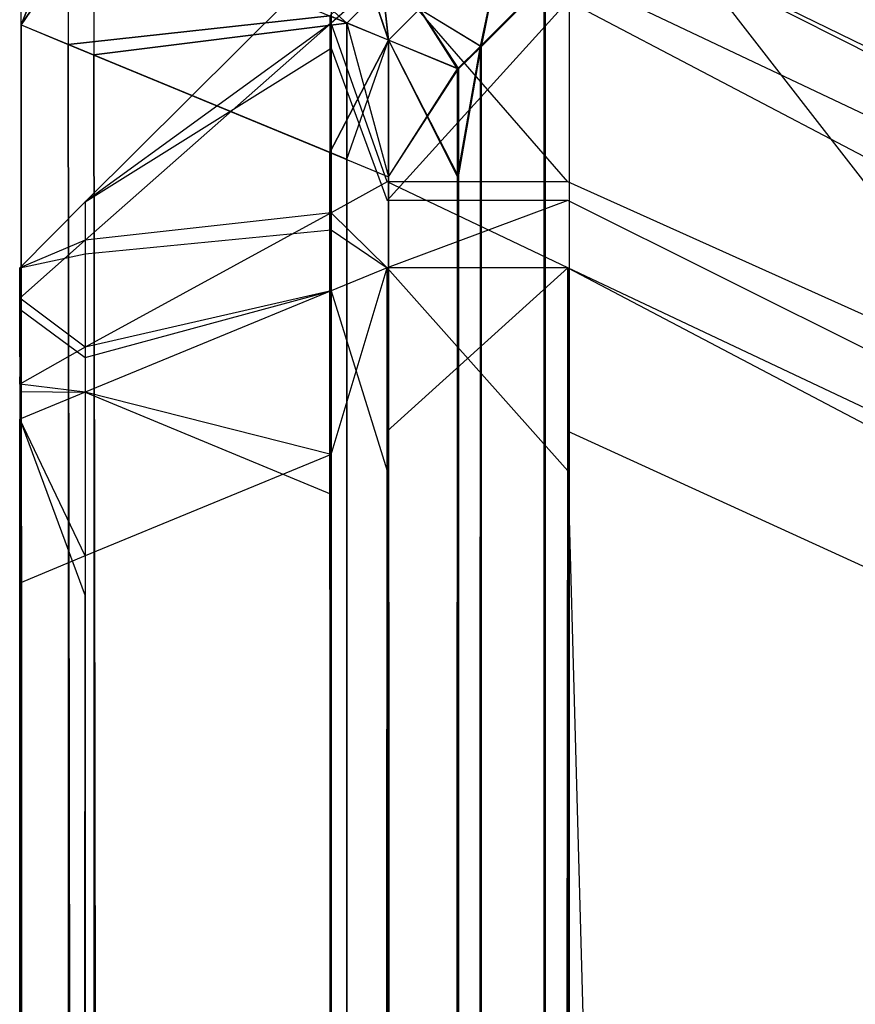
# Model space of a CAD drawing. Extents: x -0.418 to 0, y -0.27 to 0.
# Tile 34 of 89: x -0.418 to -0.41686, y -0.00262 to -0.00128. Entities that reach past the tile are written whole.
import ezdxf

# ---------------------------------------------------------------- set-up
doc = ezdxf.new("R2010")
doc.units = 0
for name, color, linetype in [('L10_KORPUS1_0___REPLACEMTFOREMP', 7, 'CONTINUOUS'), ('L7_KORPUS1_3___REPLACEMTFOREMPT', 7, 'CONTINUOUS'), ('L9_KORPUS1_1___REPLACEMTFOREMPT', 7, 'CONTINUOUS')]:
    doc.layers.add(name, color=color, linetype=linetype)

msp = doc.modelspace()

# ---------------------------------------------------------------- linework, layer by layer
at = {"layer": 'L10_KORPUS1_0___REPLACEMTFOREMP', "color": 8}
for points, invisible_edges in [([(-0.417555, -0.001288, 0.007637), (-0.417809, -0.001056, 0.007293), (-0.417899, -0.001145, 0.007293), (-0.417555, -0.001288, 0.007637)], 13), ([(-0.417809, -0.001056, 0.007293), (-0.417555, -0.001288, 0.007637), (-0.417506, -0.001239, 0.007637), (-0.417809, -0.001056, 0.007293)], 14), ([(-0.417998, -0.001105, 0.007022), (-0.417998, -0.00129, 0.000566), (-0.417998, -0.00129, 0.007022), (-0.417998, -0.001105, 0.007022)], 13), ([(-0.417998, -0.00129, 0.000566), (-0.417998, -0.001105, 0.007022), (-0.417998, -0.001105, 0.000566), (-0.417998, -0.00129, 0.000566)], 14), ([(-0.417998, -0.001105, 0.007194), (-0.417998, -0.00129, 0.007022), (-0.417998, -0.00129, 0.007194), (-0.417998, -0.001105, 0.007194)], 13), ([(-0.417998, -0.00129, 0.007022), (-0.417998, -0.001105, 0.007194), (-0.417998, -0.001105, 0.007022), (-0.417998, -0.00129, 0.007022)], 14), ([(-0.417934, -0.001131, 0.000436), (-0.417998, -0.00129, 0.0005), (-0.417998, -0.001105, 0.0005), (-0.417934, -0.001131, 0.000436)], 14), ([(-0.417998, -0.001105, 0.000566), (-0.417998, -0.00129, 0.0005), (-0.417998, -0.00129, 0.000566), (-0.417998, -0.001105, 0.000566)], 13), ([(-0.417998, -0.00129, 0.0005), (-0.417998, -0.001105, 0.000566), (-0.417998, -0.001105, 0.0005), (-0.417998, -0.00129, 0.0005)], 14), ([(-0.417998, -0.00129, 0.007194), (-0.417899, -0.001145, 0.007293), (-0.417998, -0.001105, 0.007194), (-0.417998, -0.00129, 0.007194)], 14), ([(-0.417998, -0.00129, 0.0005), (-0.417934, -0.001131, 0.000436), (-0.417934, -0.001317, 0.000436), (-0.417998, -0.00129, 0.0005)], 13), ([(-0.417578, -0.001278, 0.00008), (-0.417934, -0.001317, 0.000436), (-0.417934, -0.001131, 0.000436), (-0.417578, -0.001278, 0.00008)], 14), ([(-0.417899, -0.001145, 0.007293), (-0.417998, -0.00129, 0.007194), (-0.417899, -0.001331, 0.007293), (-0.417899, -0.001145, 0.007293)], 13), ([(-0.417899, -0.001331, 0.007293), (-0.417555, -0.001288, 0.007637), (-0.417899, -0.001145, 0.007293), (-0.417899, -0.001331, 0.007293)], 14), ([(-0.417372, -0.00132, 0.007694), (-0.417337, -0.00115, 0.007694), (-0.417456, -0.001269, 0.007694), (-0.417372, -0.00132, 0.007694)], 13), ([(-0.417337, -0.00115), (-0.417373, -0.001319), (-0.417456, -0.001269), (-0.417337, -0.00115)], 13), ([(-0.417373, -0.001319), (-0.417337, -0.00115), (-0.417286, -0.001232), (-0.417373, -0.001319)], 14), ([(-0.417337, -0.00115, 0.007694), (-0.417372, -0.00132, 0.007694), (-0.417285, -0.001233, 0.007694), (-0.417337, -0.00115, 0.007694)], 14), ([(-0.417252, -0.269192), (-0.417286, -0.001232), (-0.417252, -0.001198), (-0.417252, -0.269192)], 10), ([(-0.417285, -0.001233, 0.007694), (-0.417252, -0.269191, 0.007694), (-0.417252, -0.0012, 0.007694), (-0.417285, -0.001233, 0.007694)], 10), ([(-0.417252, -0.269192), (-0.417252, -0.001198), (-0.417088, -0.001198), (-0.417252, -0.269192)], 15), ([(-0.417252, -0.269192), (-0.417088, -0.001198), (-0.417092, -0.269192), (-0.417252, -0.269192)], 15), ([(-0.417252, -0.0012, 0.007694), (-0.417252, -0.269191, 0.007694), (-0.417092, -0.269191, 0.007694), (-0.417252, -0.0012, 0.007694)], 15), ([(-0.417252, -0.0012, 0.007694), (-0.417092, -0.269191, 0.007694), (-0.417088, -0.0012, 0.007694), (-0.417252, -0.0012, 0.007694)], 15), ([(-0.417092, -0.269192), (-0.417088, -0.001198), (-0.208999, -0.269192), (-0.417092, -0.269192)], 15), ([(-0.417088, -0.0012, 0.007694), (-0.417092, -0.269191, 0.007694), (-0.208999, -0.269191, 0.007694), (-0.417088, -0.0012, 0.007694)], 15), ([(-0.208999, -0.269192), (-0.417088, -0.001198), (-0.208999, -0.001198), (-0.208999, -0.269192)], 10), ([(-0.417088, -0.0012, 0.007694), (-0.208999, -0.269191, 0.007694), (-0.208999, -0.0012, 0.007694), (-0.417088, -0.0012, 0.007694)], 15), ([(-0.417526, -0.001227, 0.00008), (-0.417498, -0.001311), (-0.417578, -0.001278, 0.00008), (-0.417526, -0.001227, 0.00008)], 13), ([(-0.417498, -0.001311), (-0.417526, -0.001227, 0.00008), (-0.417456, -0.001269), (-0.417498, -0.001311)], 14), ([(-0.417368, -0.269077), (-0.417373, -0.001319), (-0.417286, -0.001232), (-0.417368, -0.269077)], 13), ([(-0.417368, -0.269077), (-0.417286, -0.001232), (-0.417289, -0.269155), (-0.417368, -0.269077)], 10), ([(-0.417289, -0.269155), (-0.417286, -0.001232), (-0.417252, -0.269192), (-0.417289, -0.269155)], 13), ([(-0.417498, -0.001311, 0.007694), (-0.417506, -0.001239, 0.007637), (-0.417555, -0.001288, 0.007637), (-0.417498, -0.001311, 0.007694)], 13), ([(-0.417506, -0.001239, 0.007637), (-0.417498, -0.001311, 0.007694), (-0.417456, -0.001269, 0.007694), (-0.417506, -0.001239, 0.007637)], 14), ([(-0.417372, -0.00132, 0.007694), (-0.417367, -0.269076, 0.007694), (-0.417285, -0.001233, 0.007694), (-0.417372, -0.00132, 0.007694)], 13), ([(-0.417285, -0.001233, 0.007694), (-0.417367, -0.269076, 0.007694), (-0.417289, -0.269154, 0.007694), (-0.417285, -0.001233, 0.007694)], 10), ([(-0.417285, -0.001233, 0.007694), (-0.417289, -0.269154, 0.007694), (-0.417252, -0.269191, 0.007694), (-0.417285, -0.001233, 0.007694)], 13), ([(-0.417403, -0.00135, 0.007694), (-0.417456, -0.001269, 0.007694), (-0.417498, -0.001311, 0.007694), (-0.417403, -0.00135, 0.007694)], 13), ([(-0.417456, -0.001269), (-0.417404, -0.00135), (-0.417498, -0.001311), (-0.417456, -0.001269)], 13), ([(-0.417456, -0.001269, 0.007694), (-0.417403, -0.00135, 0.007694), (-0.417372, -0.00132, 0.007694), (-0.417456, -0.001269, 0.007694)], 14), ([(-0.417404, -0.00135), (-0.417456, -0.001269), (-0.417373, -0.001319), (-0.417404, -0.00135)], 14), ([(-0.417934, -0.001317, 0.000436), (-0.417578, -0.001278, 0.00008), (-0.417578, -0.001464, 0.00008), (-0.417934, -0.001317, 0.000436)], 13), ([(-0.417498, -0.001311), (-0.417578, -0.001464, 0.00008), (-0.417578, -0.001278, 0.00008), (-0.417498, -0.001311)], 14), ([(-0.417998, -0.00129, 0.007022), (-0.417998, -0.269078, 0.000566), (-0.417998, -0.269078, 0.007022), (-0.417998, -0.00129, 0.007022)], 13), ([(-0.417998, -0.269078, 0.000566), (-0.417998, -0.00129, 0.007022), (-0.417998, -0.00129, 0.000566), (-0.417998, -0.269078, 0.000566)], 14), ([(-0.417998, -0.00129, 0.007194), (-0.417998, -0.269078, 0.007022), (-0.417998, -0.269078, 0.007194), (-0.417998, -0.00129, 0.007194)], 13), ([(-0.417998, -0.269078, 0.007022), (-0.417998, -0.00129, 0.007194), (-0.417998, -0.00129, 0.007022), (-0.417998, -0.269078, 0.007022)], 14), ([(-0.417899, -0.269037, 0.007293), (-0.417998, -0.00129, 0.007194), (-0.417998, -0.269078, 0.007194), (-0.417899, -0.269037, 0.007293)], 13), ([(-0.417998, -0.00129, 0.007194), (-0.417899, -0.269037, 0.007293), (-0.417899, -0.001331, 0.007293), (-0.417998, -0.00129, 0.007194)], 14), ([(-0.417998, -0.00129, 0.000566), (-0.417998, -0.269078, 0.0005), (-0.417998, -0.269078, 0.000566), (-0.417998, -0.00129, 0.000566)], 13), ([(-0.417998, -0.269078, 0.0005), (-0.417998, -0.00129, 0.000566), (-0.417998, -0.00129, 0.0005), (-0.417998, -0.269078, 0.0005)], 14), ([(-0.417998, -0.00129, 0.0005), (-0.417934, -0.269052, 0.000436), (-0.417998, -0.269078, 0.0005), (-0.417998, -0.00129, 0.0005)], 13), ([(-0.417934, -0.269052, 0.000436), (-0.417998, -0.00129, 0.0005), (-0.417934, -0.001317, 0.000436), (-0.417934, -0.269052, 0.000436)], 14), ([(-0.417555, -0.001288, 0.007637), (-0.417899, -0.001331, 0.007293), (-0.417555, -0.001473, 0.007637), (-0.417555, -0.001288, 0.007637)], 13), ([(-0.417498, -0.001497, 0.007694), (-0.417555, -0.001288, 0.007637), (-0.417555, -0.001473, 0.007637), (-0.417498, -0.001497, 0.007694)], 13), ([(-0.417555, -0.001288, 0.007637), (-0.417498, -0.001497, 0.007694), (-0.417498, -0.001311, 0.007694), (-0.417555, -0.001288, 0.007637)], 14), ([(-0.417578, -0.001464, 0.00008), (-0.417498, -0.001311), (-0.417498, -0.001497), (-0.417578, -0.001464, 0.00008)], 13), ([(-0.417404, -0.00135), (-0.417498, -0.001497), (-0.417498, -0.001311), (-0.417404, -0.00135)], 13), ([(-0.417403, -0.001497, 0.007694), (-0.417498, -0.001311, 0.007694), (-0.417498, -0.001497, 0.007694), (-0.417403, -0.001497, 0.007694)], 13), ([(-0.417498, -0.001311, 0.007694), (-0.417403, -0.001497, 0.007694), (-0.417403, -0.00135, 0.007694), (-0.417498, -0.001311, 0.007694)], 14), ([(-0.417934, -0.001317, 0.000436), (-0.417578, -0.268905, 0.00008), (-0.417934, -0.269052, 0.000436), (-0.417934, -0.001317, 0.000436)], 13), ([(-0.417578, -0.268905, 0.00008), (-0.417934, -0.001317, 0.000436), (-0.417578, -0.001464, 0.00008), (-0.417578, -0.268905, 0.00008)], 14), ([(-0.417373, -0.001319), (-0.417404, -0.001497), (-0.417404, -0.00135), (-0.417373, -0.001319)], 13), ([(-0.417404, -0.001497), (-0.417373, -0.001319), (-0.417404, -0.268872), (-0.417404, -0.001497)], 10), ([(-0.417404, -0.268872), (-0.417373, -0.001319), (-0.417404, -0.269041), (-0.417404, -0.268872)], 13), ([(-0.417404, -0.269041), (-0.417373, -0.001319), (-0.417368, -0.269077), (-0.417404, -0.269041)], 10), ([(-0.417403, -0.00135, 0.007694), (-0.417367, -0.269076, 0.007694), (-0.417372, -0.00132, 0.007694), (-0.417403, -0.00135, 0.007694)], 10), ([(-0.417555, -0.268895, 0.007637), (-0.417899, -0.001331, 0.007293), (-0.417899, -0.269037, 0.007293), (-0.417555, -0.268895, 0.007637)], 13), ([(-0.417899, -0.001331, 0.007293), (-0.417555, -0.268895, 0.007637), (-0.417555, -0.001473, 0.007637), (-0.417899, -0.001331, 0.007293)], 14), ([(-0.417498, -0.001497), (-0.417404, -0.00135), (-0.417404, -0.001497), (-0.417498, -0.001497)], 14), ([(-0.417403, -0.001497, 0.007694), (-0.417367, -0.269076, 0.007694), (-0.417403, -0.00135, 0.007694), (-0.417403, -0.001497, 0.007694)], 13), ([(-0.417578, -0.001464, 0.00008), (-0.417498, -0.268872), (-0.417578, -0.268905, 0.00008), (-0.417578, -0.001464, 0.00008)], 13), ([(-0.417498, -0.268872), (-0.417578, -0.001464, 0.00008), (-0.417498, -0.001497), (-0.417498, -0.268872)], 14), ([(-0.417498, -0.268872, 0.007694), (-0.417555, -0.001473, 0.007637), (-0.417555, -0.268895, 0.007637), (-0.417498, -0.268872, 0.007694)], 13), ([(-0.417555, -0.001473, 0.007637), (-0.417498, -0.268872, 0.007694), (-0.417498, -0.001497, 0.007694), (-0.417555, -0.001473, 0.007637)], 14), ([(-0.417404, -0.001497), (-0.417498, -0.268872), (-0.417498, -0.001497), (-0.417404, -0.001497)], 13), ([(-0.417498, -0.268872), (-0.417404, -0.001497), (-0.417404, -0.268872), (-0.417498, -0.268872)], 14), ([(-0.417403, -0.268872, 0.007694), (-0.417498, -0.001497, 0.007694), (-0.417498, -0.268872, 0.007694), (-0.417403, -0.268872, 0.007694)], 13), ([(-0.417498, -0.001497, 0.007694), (-0.417403, -0.268872, 0.007694), (-0.417403, -0.001497, 0.007694), (-0.417498, -0.001497, 0.007694)], 14), ([(-0.417403, -0.268872, 0.007694), (-0.417367, -0.269076, 0.007694), (-0.417403, -0.001497, 0.007694), (-0.417403, -0.268872, 0.007694)], 10)]:
    msp.add_3dface(points, dxfattribs=dict(at, invisible_edges=invisible_edges))
at = {"layer": 'L7_KORPUS1_3___REPLACEMTFOREMPT', "color": 8}
for points, invisible_edges in [([(-0.409885, -0.004716, 0.007625), (-0.417254, -0.001221, 0.007526), (-0.417254, -0.001122, 0.007625), (-0.409885, -0.004716, 0.007625)], 14), ([(-0.417254, -0.001122, 0.929128), (-0.409885, -0.004853, 0.929264), (-0.409885, -0.004716, 0.929128), (-0.417254, -0.001122, 0.929128)], 13), ([(-0.409885, -0.004853, 0.929264), (-0.417254, -0.001122, 0.929128), (-0.417254, -0.001258, 0.929264), (-0.409885, -0.004853, 0.929264)], 14), ([(-0.417254, -0.001122, 0.928856), (-0.409885, -0.004716, 0.929128), (-0.409885, -0.004716, 0.928856), (-0.417254, -0.001122, 0.928856)], 13), ([(-0.409885, -0.004716, 0.929128), (-0.417254, -0.001122, 0.928856), (-0.417254, -0.001122, 0.929128), (-0.409885, -0.004716, 0.929128)], 14), ([(-0.417254, -0.001122, 0.007876), (-0.409885, -0.004716, 0.928856), (-0.409885, -0.004716, 0.007876), (-0.417254, -0.001122, 0.007876)], 13), ([(-0.409885, -0.004716, 0.928856), (-0.417254, -0.001122, 0.007876), (-0.417254, -0.001122, 0.928856), (-0.409885, -0.004716, 0.928856)], 14), ([(-0.417254, -0.001122, 0.007625), (-0.409885, -0.004716, 0.007876), (-0.409885, -0.004716, 0.007625), (-0.417254, -0.001122, 0.007625)], 13), ([(-0.409885, -0.004716, 0.007876), (-0.417254, -0.001122, 0.007625), (-0.417254, -0.001122, 0.007876), (-0.409885, -0.004716, 0.007876)], 14), ([(-0.417911, -0.001531, 0.928958), (-0.417576, -0.001322, 0.929221), (-0.417576, -0.001198, 0.929096), (-0.417911, -0.001531, 0.928958)], 14), ([(-0.417576, -0.001288, 0.007566), (-0.417911, -0.001531, 0.007795), (-0.417576, -0.001198, 0.007657), (-0.417576, -0.001288, 0.007566)], 14), ([(-0.417911, -0.001531, 0.007795), (-0.417576, -0.001198, 0.007907), (-0.417576, -0.001198, 0.007657), (-0.417911, -0.001531, 0.007795)], 13), ([(-0.417576, -0.001198, 0.007907), (-0.417911, -0.001531, 0.007795), (-0.417911, -0.001531, 0.008045), (-0.417576, -0.001198, 0.007907)], 14), ([(-0.417911, -0.001531, 0.928958), (-0.417576, -0.001198, 0.928825), (-0.417911, -0.001531, 0.928687), (-0.417911, -0.001531, 0.928958)], 13), ([(-0.417576, -0.001198, 0.928825), (-0.417911, -0.001531, 0.928958), (-0.417576, -0.001198, 0.929096), (-0.417576, -0.001198, 0.928825)], 14), ([(-0.417911, -0.001531, 0.008045), (-0.417576, -0.001198, 0.928825), (-0.417576, -0.001198, 0.007907), (-0.417911, -0.001531, 0.008045)], 13), ([(-0.417576, -0.001198, 0.928825), (-0.417911, -0.001531, 0.008045), (-0.417911, -0.001531, 0.928687), (-0.417576, -0.001198, 0.928825)], 14), ([(-0.4175, -0.001258, 0.929264), (-0.417576, -0.001198, 0.929096), (-0.417576, -0.001322, 0.929221), (-0.4175, -0.001258, 0.929264)], 13), ([(-0.417576, -0.001198, 0.007657), (-0.4175, -0.001221, 0.007526), (-0.417576, -0.001288, 0.007566), (-0.417576, -0.001198, 0.007657)], 13), ([(-0.4175, -0.001504, 0.007242), (-0.417576, -0.001288, 0.007566), (-0.4175, -0.001221, 0.007526), (-0.4175, -0.001504, 0.007242)], 14), ([(-0.4175, -0.001221, 0.007526), (-0.417254, -0.001504, 0.007242), (-0.4175, -0.001504, 0.007242), (-0.4175, -0.001221, 0.007526)], 13), ([(-0.417254, -0.001504, 0.007242), (-0.4175, -0.001221, 0.007526), (-0.417254, -0.001221, 0.007526), (-0.417254, -0.001504, 0.007242)], 14), ([(-0.409885, -0.004815, 0.007526), (-0.417254, -0.001504, 0.007242), (-0.417254, -0.001221, 0.007526), (-0.409885, -0.004815, 0.007526)], 14), ([(-0.417254, -0.001221, 0.007526), (-0.409885, -0.004716, 0.007625), (-0.409885, -0.004815, 0.007526), (-0.417254, -0.001221, 0.007526)], 13), ([(-0.417576, -0.001322, 0.929221), (-0.4175, -0.001529, 0.929536), (-0.4175, -0.001258, 0.929264), (-0.417576, -0.001322, 0.929221)], 14), ([(-0.4175, -0.001529, 0.929536), (-0.417254, -0.001258, 0.929264), (-0.4175, -0.001258, 0.929264), (-0.4175, -0.001529, 0.929536)], 13), ([(-0.417254, -0.001258, 0.929264), (-0.4175, -0.001529, 0.929536), (-0.417254, -0.001529, 0.929536), (-0.417254, -0.001258, 0.929264)], 14), ([(-0.417254, -0.001258, 0.929264), (-0.409885, -0.005123, 0.929536), (-0.409885, -0.004853, 0.929264), (-0.417254, -0.001258, 0.929264)], 13), ([(-0.409885, -0.005123, 0.929536), (-0.417254, -0.001258, 0.929264), (-0.417254, -0.001529, 0.929536), (-0.409885, -0.005123, 0.929536)], 14), ([(-0.417576, -0.001546, 0.007308), (-0.417911, -0.001583, 0.007744), (-0.417576, -0.001288, 0.007566), (-0.417576, -0.001546, 0.007308)], 14), ([(-0.417911, -0.001531, 0.007795), (-0.417576, -0.001288, 0.007566), (-0.417911, -0.001583, 0.007744), (-0.417911, -0.001531, 0.007795)], 13), ([(-0.417576, -0.001288, 0.007566), (-0.4175, -0.001504, 0.007242), (-0.417576, -0.001546, 0.007308), (-0.417576, -0.001288, 0.007566)], 13), ([(-0.417576, -0.001322, 0.929221), (-0.417911, -0.001531, 0.928958), (-0.417911, -0.001602, 0.929029), (-0.417576, -0.001322, 0.929221)], 13), ([(-0.417911, -0.001602, 0.929029), (-0.417576, -0.001569, 0.929468), (-0.417576, -0.001322, 0.929221), (-0.417911, -0.001602, 0.929029)], 14), ([(-0.4175, -0.001529, 0.929536), (-0.417576, -0.001322, 0.929221), (-0.417576, -0.001569, 0.929468), (-0.4175, -0.001529, 0.929536)], 13), ([(-0.4175, -0.001621, 0.007125), (-0.417576, -0.001546, 0.007308), (-0.4175, -0.001504, 0.007242), (-0.4175, -0.001621, 0.007125)], 14), ([(-0.4175, -0.001504, 0.007242), (-0.417254, -0.001621, 0.007125), (-0.4175, -0.001621, 0.007125), (-0.4175, -0.001504, 0.007242)], 13), ([(-0.417254, -0.001621, 0.007125), (-0.4175, -0.001504, 0.007242), (-0.417254, -0.001504, 0.007242), (-0.417254, -0.001621, 0.007125)], 14), ([(-0.409885, -0.005098, 0.007242), (-0.417254, -0.001621, 0.007125), (-0.417254, -0.001504, 0.007242), (-0.409885, -0.005098, 0.007242)], 14), ([(-0.417254, -0.001504, 0.007242), (-0.409885, -0.004815, 0.007526), (-0.409885, -0.005098, 0.007242), (-0.417254, -0.001504, 0.007242)], 13), ([(-0.418, -0.001621, 0.928921), (-0.417911, -0.001602, 0.929029), (-0.417911, -0.001531, 0.928958), (-0.418, -0.001621, 0.928921)], 14), ([(-0.417911, -0.001583, 0.007744), (-0.418, -0.001621, 0.007832), (-0.417911, -0.001531, 0.007795), (-0.417911, -0.001583, 0.007744)], 14), ([(-0.418, -0.001621, 0.008083), (-0.417911, -0.001531, 0.928687), (-0.417911, -0.001531, 0.008045), (-0.418, -0.001621, 0.008083)], 13), ([(-0.417911, -0.001531, 0.928687), (-0.418, -0.001621, 0.008083), (-0.418, -0.001621, 0.92865), (-0.417911, -0.001531, 0.928687)], 14), ([(-0.418, -0.001621, 0.928921), (-0.417911, -0.001531, 0.928687), (-0.418, -0.001621, 0.92865), (-0.418, -0.001621, 0.928921)], 13), ([(-0.417911, -0.001531, 0.928687), (-0.418, -0.001621, 0.928921), (-0.417911, -0.001531, 0.928958), (-0.417911, -0.001531, 0.928687)], 14), ([(-0.418, -0.001621, 0.007832), (-0.417911, -0.001531, 0.008045), (-0.417911, -0.001531, 0.007795), (-0.418, -0.001621, 0.007832)], 13), ([(-0.417911, -0.001531, 0.008045), (-0.418, -0.001621, 0.007832), (-0.418, -0.001621, 0.008083), (-0.417911, -0.001531, 0.008045)], 14), ([(-0.417576, -0.001569, 0.929468), (-0.4175, -0.001621, 0.929628), (-0.4175, -0.001529, 0.929536), (-0.417576, -0.001569, 0.929468)], 14), ([(-0.4175, -0.001621, 0.929628), (-0.417254, -0.001529, 0.929536), (-0.4175, -0.001529, 0.929536), (-0.4175, -0.001621, 0.929628)], 13), ([(-0.417254, -0.001529, 0.929536), (-0.4175, -0.001621, 0.929628), (-0.417254, -0.001621, 0.929628), (-0.417254, -0.001529, 0.929536)], 14), ([(-0.417254, -0.001529, 0.929536), (-0.409885, -0.005215, 0.929628), (-0.409885, -0.005123, 0.929536), (-0.417254, -0.001529, 0.929536)], 13), ([(-0.409885, -0.005215, 0.929628), (-0.417254, -0.001529, 0.929536), (-0.417254, -0.001621, 0.929628), (-0.409885, -0.005215, 0.929628)], 14), ([(-0.417576, -0.001652, 0.007201), (-0.417911, -0.001729, 0.007596), (-0.417576, -0.001546, 0.007308), (-0.417576, -0.001652, 0.007201)], 14), ([(-0.417911, -0.001583, 0.007744), (-0.417576, -0.001546, 0.007308), (-0.417911, -0.001729, 0.007596), (-0.417911, -0.001583, 0.007744)], 13), ([(-0.417576, -0.001546, 0.007308), (-0.4175, -0.001621, 0.007125), (-0.417576, -0.001652, 0.007201), (-0.417576, -0.001546, 0.007308)], 13), ([(-0.417576, -0.001569, 0.929468), (-0.417911, -0.001602, 0.929029), (-0.417911, -0.001743, 0.92917), (-0.417576, -0.001569, 0.929468)], 13), ([(-0.417911, -0.001743, 0.92917), (-0.417576, -0.001652, 0.929552), (-0.417576, -0.001569, 0.929468), (-0.417911, -0.001743, 0.92917)], 14), ([(-0.4175, -0.001621, 0.929628), (-0.417576, -0.001569, 0.929468), (-0.417576, -0.001652, 0.929552), (-0.4175, -0.001621, 0.929628)], 13), ([(-0.417911, -0.001729, 0.007596), (-0.418, -0.001662, 0.007791), (-0.417911, -0.001583, 0.007744), (-0.417911, -0.001729, 0.007596)], 14), ([(-0.418, -0.001621, 0.007832), (-0.417911, -0.001583, 0.007744), (-0.418, -0.001662, 0.007791), (-0.418, -0.001621, 0.007832)], 13), ([(-0.417911, -0.001602, 0.929029), (-0.418, -0.001621, 0.928921), (-0.418, -0.001677, 0.928977), (-0.417911, -0.001602, 0.929029)], 13), ([(-0.418, -0.001677, 0.928977), (-0.417911, -0.001743, 0.92917), (-0.417911, -0.001602, 0.929029), (-0.418, -0.001677, 0.928977)], 14), ([(-0.418, -0.001742, 0.92887), (-0.418, -0.001677, 0.928977), (-0.418, -0.001621, 0.928921), (-0.418, -0.001742, 0.92887)], 14), ([(-0.418, -0.001621, 0.008083), (-0.418, -0.001742, 0.007883), (-0.418, -0.001742, 0.008083), (-0.418, -0.001621, 0.008083)], 13), ([(-0.418, -0.001742, 0.007883), (-0.418, -0.001621, 0.008083), (-0.418, -0.001621, 0.007832), (-0.418, -0.001742, 0.007883)], 14), ([(-0.418, -0.001621, 0.928921), (-0.418, -0.001742, 0.92865), (-0.418, -0.001742, 0.92887), (-0.418, -0.001621, 0.928921)], 13), ([(-0.418, -0.001742, 0.92865), (-0.418, -0.001621, 0.928921), (-0.418, -0.001621, 0.92865), (-0.418, -0.001742, 0.92865)], 14), ([(-0.418, -0.001662, 0.007791), (-0.418, -0.001742, 0.007883), (-0.418, -0.001621, 0.007832), (-0.418, -0.001662, 0.007791)], 14), ([(-0.418, -0.001621, 0.92865), (-0.418, -0.001742, 0.008083), (-0.418, -0.001742, 0.92865), (-0.418, -0.001621, 0.92865)], 13), ([(-0.418, -0.001742, 0.008083), (-0.418, -0.001621, 0.92865), (-0.418, -0.001621, 0.008083), (-0.418, -0.001742, 0.008083)], 14), ([(-0.417576, -0.001652, 0.929552), (-0.4175, -0.001897, 0.929628), (-0.4175, -0.001621, 0.929628), (-0.417576, -0.001652, 0.929552)], 14), ([(-0.4175, -0.001621, 0.007125), (-0.417576, -0.001875, 0.007201), (-0.417576, -0.001652, 0.007201), (-0.4175, -0.001621, 0.007125)], 13), ([(-0.417576, -0.001875, 0.007201), (-0.4175, -0.001621, 0.007125), (-0.4175, -0.001843, 0.007125), (-0.417576, -0.001875, 0.007201)], 14), ([(-0.417254, -0.001621, 0.007125), (-0.4175, -0.001843, 0.007125), (-0.4175, -0.001621, 0.007125), (-0.417254, -0.001621, 0.007125)], 13), ([(-0.4175, -0.001843, 0.007125), (-0.417254, -0.001621, 0.007125), (-0.417254, -0.001843, 0.007125), (-0.4175, -0.001843, 0.007125)], 14), ([(-0.417254, -0.001897, 0.929628), (-0.4175, -0.001621, 0.929628), (-0.4175, -0.001897, 0.929628), (-0.417254, -0.001897, 0.929628)], 13), ([(-0.4175, -0.001621, 0.929628), (-0.417254, -0.001897, 0.929628), (-0.417254, -0.001621, 0.929628), (-0.4175, -0.001621, 0.929628)], 14), ([(-0.417254, -0.001621, 0.007125), (-0.409885, -0.005098, 0.007242), (-0.409885, -0.005215, 0.007125), (-0.417254, -0.001621, 0.007125)], 13), ([(-0.409885, -0.005492, 0.929628), (-0.417254, -0.001621, 0.929628), (-0.417254, -0.001897, 0.929628), (-0.409885, -0.005492, 0.929628)], 13), ([(-0.417254, -0.001621, 0.929628), (-0.409885, -0.005492, 0.929628), (-0.409885, -0.005215, 0.929628), (-0.417254, -0.001621, 0.929628)], 14), ([(-0.409885, -0.005215, 0.007125), (-0.417254, -0.001843, 0.007125), (-0.417254, -0.001621, 0.007125), (-0.409885, -0.005215, 0.007125)], 13), ([(-0.417911, -0.001729, 0.007596), (-0.417576, -0.001652, 0.007201), (-0.417911, -0.00179, 0.007535), (-0.417911, -0.001729, 0.007596)], 13), ([(-0.417576, -0.001652, 0.929552), (-0.417911, -0.001743, 0.92917), (-0.417911, -0.00179, 0.929217), (-0.417576, -0.001652, 0.929552)], 13), ([(-0.417576, -0.001875, 0.007201), (-0.417911, -0.00179, 0.007535), (-0.417576, -0.001652, 0.007201), (-0.417576, -0.001875, 0.007201)], 14), ([(-0.417911, -0.00179, 0.929217), (-0.417576, -0.001929, 0.929552), (-0.417576, -0.001652, 0.929552), (-0.417911, -0.00179, 0.929217)], 14), ([(-0.4175, -0.001897, 0.929628), (-0.417576, -0.001652, 0.929552), (-0.417576, -0.001929, 0.929552), (-0.4175, -0.001897, 0.929628)], 13), ([(-0.418, -0.001779, 0.007674), (-0.418, -0.001769, 0.007856), (-0.418, -0.001662, 0.007791), (-0.418, -0.001779, 0.007674)], 14), ([(-0.418, -0.001662, 0.007791), (-0.417911, -0.001729, 0.007596), (-0.418, -0.001779, 0.007674), (-0.418, -0.001662, 0.007791)], 13), ([(-0.418, -0.001742, 0.007883), (-0.418, -0.001662, 0.007791), (-0.418, -0.001769, 0.007856), (-0.418, -0.001742, 0.007883)], 13), ([(-0.418, -0.001677, 0.928977), (-0.418, -0.001742, 0.92887), (-0.418, -0.001779, 0.928907), (-0.418, -0.001677, 0.928977)], 13), ([(-0.418, -0.001779, 0.928907), (-0.418, -0.001789, 0.92909), (-0.418, -0.001677, 0.928977), (-0.418, -0.001779, 0.928907)], 14), ([(-0.417911, -0.001743, 0.92917), (-0.418, -0.001677, 0.928977), (-0.418, -0.001789, 0.92909), (-0.417911, -0.001743, 0.92917)], 13), ([(-0.417911, -0.00179, 0.007535), (-0.418, -0.001779, 0.007674), (-0.417911, -0.001729, 0.007596), (-0.417911, -0.00179, 0.007535)], 14), ([(-0.418, -0.001769, 0.007856), (-0.418, -0.001779, 0.928907), (-0.418, -0.001742, 0.92887), (-0.418, -0.001769, 0.007856)], 15), ([(-0.418, -0.001769, 0.007856), (-0.418, -0.001742, 0.92887), (-0.418, -0.001742, 0.92865), (-0.418, -0.001769, 0.007856)], 15), ([(-0.418, -0.001769, 0.007856), (-0.418, -0.001742, 0.92865), (-0.418, -0.001742, 0.008083), (-0.418, -0.001769, 0.007856)], 15), ([(-0.418, -0.001769, 0.007856), (-0.418, -0.001742, 0.008083), (-0.418, -0.001742, 0.007883), (-0.418, -0.001769, 0.007856)], 15), ([(-0.418, -0.001789, 0.92909), (-0.417911, -0.00179, 0.929217), (-0.417911, -0.001743, 0.92917), (-0.418, -0.001789, 0.92909)], 14), ([(-0.418, -0.001769, 0.007856), (-0.418, -0.001779, 0.007674), (-0.418, -0.001846, 0.007779), (-0.418, -0.001769, 0.007856)], 13), ([(-0.418, -0.001846, 0.007779), (-0.418, -0.001779, 0.928907), (-0.418, -0.001769, 0.007856), (-0.418, -0.001846, 0.007779)], 15), ([(-0.418, -0.001779, 0.007674), (-0.417911, -0.00179, 0.007535), (-0.418, -0.001827, 0.007625), (-0.418, -0.001779, 0.007674)], 13), ([(-0.418, -0.001827, 0.007625), (-0.418, -0.001846, 0.007779), (-0.418, -0.001779, 0.007674), (-0.418, -0.001827, 0.007625)], 14), ([(-0.418, -0.001789, 0.92909), (-0.418, -0.001779, 0.928907), (-0.418, -0.001853, 0.928981), (-0.418, -0.001789, 0.92909)], 13), ([(-0.418, -0.001846, 0.007779), (-0.418, -0.001853, 0.928981), (-0.418, -0.001779, 0.928907), (-0.418, -0.001846, 0.007779)], 15), ([(-0.417911, -0.00179, 0.929217), (-0.418, -0.001789, 0.92909), (-0.418, -0.001827, 0.929128), (-0.417911, -0.00179, 0.929217)], 13), ([(-0.418, -0.001853, 0.928981), (-0.418, -0.001827, 0.929128), (-0.418, -0.001789, 0.92909), (-0.418, -0.001853, 0.928981)], 14), ([(-0.417911, -0.002013, 0.007535), (-0.418, -0.001827, 0.007625), (-0.417911, -0.00179, 0.007535), (-0.417911, -0.002013, 0.007535)], 14), ([(-0.418, -0.001827, 0.929128), (-0.417911, -0.002067, 0.929217), (-0.417911, -0.00179, 0.929217), (-0.418, -0.001827, 0.929128)], 14), ([(-0.417911, -0.00179, 0.007535), (-0.417576, -0.001875, 0.007201), (-0.417911, -0.002013, 0.007535), (-0.417911, -0.00179, 0.007535)], 13), ([(-0.417576, -0.001929, 0.929552), (-0.417911, -0.00179, 0.929217), (-0.417911, -0.002067, 0.929217), (-0.417576, -0.001929, 0.929552)], 13), ([(-0.418, -0.001846, 0.007779), (-0.418, -0.001827, 0.007625), (-0.418, -0.001877, 0.007747), (-0.418, -0.001846, 0.007779)], 13), ([(-0.418, -0.001827, 0.007625), (-0.417911, -0.002013, 0.007535), (-0.418, -0.00205, 0.007625), (-0.418, -0.001827, 0.007625)], 13), ([(-0.418, -0.00205, 0.007625), (-0.418, -0.001877, 0.007747), (-0.418, -0.001827, 0.007625), (-0.418, -0.00205, 0.007625)], 14), ([(-0.418, -0.001827, 0.929128), (-0.418, -0.001853, 0.928981), (-0.418, -0.001877, 0.929006), (-0.418, -0.001827, 0.929128)], 13), ([(-0.418, -0.001827, 0.929128), (-0.418, -0.002104, 0.929006), (-0.418, -0.002104, 0.929128), (-0.418, -0.001827, 0.929128)], 13), ([(-0.418, -0.002104, 0.929006), (-0.418, -0.001827, 0.929128), (-0.418, -0.001877, 0.929006), (-0.418, -0.002104, 0.929006)], 14), ([(-0.417911, -0.002067, 0.929217), (-0.418, -0.001827, 0.929128), (-0.418, -0.002104, 0.929128), (-0.417911, -0.002067, 0.929217)], 13), ([(-0.418, -0.001877, 0.007747), (-0.418, -0.001853, 0.928981), (-0.418, -0.001846, 0.007779), (-0.418, -0.001877, 0.007747)], 15), ([(-0.4175, -0.001843, 0.007125), (-0.417576, -0.26933, 0.007201), (-0.417576, -0.001875, 0.007201), (-0.4175, -0.001843, 0.007125)], 13), ([(-0.417576, -0.26933, 0.007201), (-0.4175, -0.001843, 0.007125), (-0.4175, -0.269362, 0.007125), (-0.417576, -0.26933, 0.007201)], 14), ([(-0.417254, -0.001843, 0.007125), (-0.4175, -0.269362, 0.007125), (-0.4175, -0.001843, 0.007125), (-0.417254, -0.001843, 0.007125)], 13), ([(-0.4175, -0.269362, 0.007125), (-0.417254, -0.001843, 0.007125), (-0.417254, -0.269362, 0.007125), (-0.4175, -0.269362, 0.007125)], 14), ([(-0.417254, -0.001843, 0.007125), (-0.409885, -0.005215, 0.007125), (-0.409885, -0.005438, 0.007125), (-0.417254, -0.001843, 0.007125)], 14), ([(-0.409885, -0.005438, 0.007125), (-0.417254, -0.269362, 0.007125), (-0.417254, -0.001843, 0.007125), (-0.409885, -0.005438, 0.007125)], 13), ([(-0.418, -0.001877, 0.007747), (-0.418, -0.001877, 0.929006), (-0.418, -0.001853, 0.928981), (-0.418, -0.001877, 0.007747)], 13), ([(-0.417911, -0.269192, 0.007535), (-0.417576, -0.001875, 0.007201), (-0.417576, -0.26933, 0.007201), (-0.417911, -0.269192, 0.007535)], 13), ([(-0.417576, -0.001875, 0.007201), (-0.417911, -0.269192, 0.007535), (-0.417911, -0.002013, 0.007535), (-0.417576, -0.001875, 0.007201)], 14), ([(-0.418, -0.001877, 0.007747), (-0.418, -0.00205, 0.007625), (-0.418, -0.00205, 0.007747), (-0.418, -0.001877, 0.007747)], 13), ([(-0.418, -0.00205, 0.007747), (-0.418, -0.002104, 0.929006), (-0.418, -0.001877, 0.929006), (-0.418, -0.00205, 0.007747)], 13), ([(-0.418, -0.00205, 0.007747), (-0.418, -0.001877, 0.929006), (-0.418, -0.001877, 0.007747), (-0.418, -0.00205, 0.007747)], 10), ([(-0.4175, -0.001897, 0.929628), (-0.417576, -0.269282, 0.929552), (-0.4175, -0.269314, 0.929628), (-0.4175, -0.001897, 0.929628)], 13), ([(-0.417576, -0.269282, 0.929552), (-0.4175, -0.001897, 0.929628), (-0.417576, -0.001929, 0.929552), (-0.417576, -0.269282, 0.929552)], 14), ([(-0.417254, -0.269314, 0.929628), (-0.4175, -0.001897, 0.929628), (-0.4175, -0.269314, 0.929628), (-0.417254, -0.269314, 0.929628)], 13), ([(-0.4175, -0.001897, 0.929628), (-0.417254, -0.269314, 0.929628), (-0.417254, -0.001897, 0.929628), (-0.4175, -0.001897, 0.929628)], 14), ([(-0.409885, -0.269314, 0.929628), (-0.417254, -0.001897, 0.929628), (-0.417254, -0.269314, 0.929628), (-0.409885, -0.269314, 0.929628)], 13), ([(-0.417254, -0.001897, 0.929628), (-0.409885, -0.269314, 0.929628), (-0.409885, -0.005492, 0.929628), (-0.417254, -0.001897, 0.929628)], 14), ([(-0.417576, -0.001929, 0.929552), (-0.417911, -0.269144, 0.929217), (-0.417576, -0.269282, 0.929552), (-0.417576, -0.001929, 0.929552)], 13), ([(-0.417911, -0.269144, 0.929217), (-0.417576, -0.001929, 0.929552), (-0.417911, -0.002067, 0.929217), (-0.417911, -0.269144, 0.929217)], 14), ([(-0.418, -0.269155, 0.007625), (-0.417911, -0.002013, 0.007535), (-0.417911, -0.269192, 0.007535), (-0.418, -0.269155, 0.007625)], 13), ([(-0.417911, -0.002013, 0.007535), (-0.418, -0.269155, 0.007625), (-0.418, -0.00205, 0.007625), (-0.417911, -0.002013, 0.007535)], 14), ([(-0.418, -0.00205, 0.007747), (-0.418, -0.269155, 0.007625), (-0.418, -0.269155, 0.007747), (-0.418, -0.00205, 0.007747)], 13), ([(-0.418, -0.269155, 0.007625), (-0.418, -0.00205, 0.007747), (-0.418, -0.00205, 0.007625), (-0.418, -0.269155, 0.007625)], 14), ([(-0.418, -0.269155, 0.007747), (-0.418, -0.269108, 0.929006), (-0.418, -0.00205, 0.007747), (-0.418, -0.269155, 0.007747)], 13), ([(-0.418, -0.00205, 0.007747), (-0.418, -0.269108, 0.929006), (-0.418, -0.002104, 0.929006), (-0.418, -0.00205, 0.007747)], 10), ([(-0.417911, -0.002067, 0.929217), (-0.418, -0.269108, 0.929128), (-0.417911, -0.269144, 0.929217), (-0.417911, -0.002067, 0.929217)], 13), ([(-0.418, -0.269108, 0.929128), (-0.417911, -0.002067, 0.929217), (-0.418, -0.002104, 0.929128), (-0.418, -0.269108, 0.929128)], 14), ([(-0.418, -0.002104, 0.929128), (-0.418, -0.269108, 0.929006), (-0.418, -0.269108, 0.929128), (-0.418, -0.002104, 0.929128)], 13), ([(-0.418, -0.269108, 0.929006), (-0.418, -0.002104, 0.929128), (-0.418, -0.002104, 0.929006), (-0.418, -0.269108, 0.929006)], 14)]:
    msp.add_3dface(points, dxfattribs=dict(at, invisible_edges=invisible_edges))
at = {"layer": 'L9_KORPUS1_1___REPLACEMTFOREMPT', "color": 8}
for points, invisible_edges in [([(-0.417809, -0.001056, 0.928707), (-0.417555, -0.001288, 0.928363), (-0.417899, -0.001145, 0.928707), (-0.417809, -0.001056, 0.928707)], 13), ([(-0.417555, -0.001288, 0.928363), (-0.417809, -0.001056, 0.928707), (-0.417506, -0.001239, 0.928363), (-0.417555, -0.001288, 0.928363)], 14), ([(-0.417998, -0.001105, 0.935434), (-0.417998, -0.00129, 0.928978), (-0.417998, -0.00129, 0.935434), (-0.417998, -0.001105, 0.935434)], 13), ([(-0.417998, -0.00129, 0.928978), (-0.417998, -0.001105, 0.935434), (-0.417998, -0.001105, 0.928978), (-0.417998, -0.00129, 0.928978)], 14), ([(-0.417998, -0.001105, 0.928978), (-0.417998, -0.00129, 0.928806), (-0.417998, -0.00129, 0.928978), (-0.417998, -0.001105, 0.928978)], 13), ([(-0.417998, -0.00129, 0.928806), (-0.417998, -0.001105, 0.928978), (-0.417998, -0.001105, 0.928806), (-0.417998, -0.00129, 0.928806)], 14), ([(-0.417998, -0.00129, 0.9355), (-0.417934, -0.001131, 0.935564), (-0.417998, -0.001105, 0.9355), (-0.417998, -0.00129, 0.9355)], 14), ([(-0.417998, -0.001105, 0.9355), (-0.417998, -0.00129, 0.935434), (-0.417998, -0.00129, 0.9355), (-0.417998, -0.001105, 0.9355)], 13), ([(-0.417998, -0.00129, 0.935434), (-0.417998, -0.001105, 0.9355), (-0.417998, -0.001105, 0.935434), (-0.417998, -0.00129, 0.935434)], 14), ([(-0.417899, -0.001145, 0.928707), (-0.417998, -0.00129, 0.928806), (-0.417998, -0.001105, 0.928806), (-0.417899, -0.001145, 0.928707)], 14), ([(-0.417934, -0.001131, 0.935564), (-0.417998, -0.00129, 0.9355), (-0.417934, -0.001317, 0.935564), (-0.417934, -0.001131, 0.935564)], 13), ([(-0.417934, -0.001317, 0.935564), (-0.417578, -0.001278, 0.93592), (-0.417934, -0.001131, 0.935564), (-0.417934, -0.001317, 0.935564)], 14), ([(-0.417998, -0.00129, 0.928806), (-0.417899, -0.001145, 0.928707), (-0.417899, -0.001331, 0.928707), (-0.417998, -0.00129, 0.928806)], 13), ([(-0.417555, -0.001288, 0.928363), (-0.417899, -0.001331, 0.928707), (-0.417899, -0.001145, 0.928707), (-0.417555, -0.001288, 0.928363)], 14), ([(-0.417337, -0.00115, 0.928306), (-0.417372, -0.00132, 0.928306), (-0.417456, -0.001269, 0.928306), (-0.417337, -0.00115, 0.928306)], 13), ([(-0.417373, -0.001319, 0.936), (-0.417337, -0.00115, 0.936), (-0.417456, -0.001269, 0.936), (-0.417373, -0.001319, 0.936)], 13), ([(-0.417337, -0.00115, 0.936), (-0.417373, -0.001319, 0.936), (-0.417286, -0.001232, 0.936), (-0.417337, -0.00115, 0.936)], 14), ([(-0.417372, -0.00132, 0.928306), (-0.417337, -0.00115, 0.928306), (-0.417285, -0.001233, 0.928306), (-0.417372, -0.00132, 0.928306)], 14), ([(-0.417286, -0.001232, 0.936), (-0.417252, -0.269192, 0.936), (-0.417252, -0.001198, 0.936), (-0.417286, -0.001232, 0.936)], 10), ([(-0.417252, -0.269191, 0.928306), (-0.417285, -0.001233, 0.928306), (-0.417252, -0.0012, 0.928306), (-0.417252, -0.269191, 0.928306)], 10), ([(-0.417252, -0.001198, 0.936), (-0.417252, -0.269192, 0.936), (-0.417092, -0.269192, 0.936), (-0.417252, -0.001198, 0.936)], 15), ([(-0.417252, -0.001198, 0.936), (-0.417092, -0.269192, 0.936), (-0.417088, -0.001198, 0.936), (-0.417252, -0.001198, 0.936)], 15), ([(-0.417252, -0.269191, 0.928306), (-0.417252, -0.0012, 0.928306), (-0.417088, -0.0012, 0.928306), (-0.417252, -0.269191, 0.928306)], 15), ([(-0.417252, -0.269191, 0.928306), (-0.417088, -0.0012, 0.928306), (-0.417092, -0.269191, 0.928306), (-0.417252, -0.269191, 0.928306)], 15), ([(-0.417088, -0.001198, 0.936), (-0.417092, -0.269192, 0.936), (-0.208999, -0.269192, 0.936), (-0.417088, -0.001198, 0.936)], 15), ([(-0.417092, -0.269191, 0.928306), (-0.417088, -0.0012, 0.928306), (-0.208999, -0.269191, 0.928306), (-0.417092, -0.269191, 0.928306)], 15), ([(-0.417088, -0.001198, 0.936), (-0.208999, -0.269192, 0.936), (-0.208999, -0.001198, 0.936), (-0.417088, -0.001198, 0.936)], 15), ([(-0.208999, -0.269191, 0.928306), (-0.417088, -0.0012, 0.928306), (-0.208999, -0.0012, 0.928306), (-0.208999, -0.269191, 0.928306)], 15), ([(-0.417498, -0.001311, 0.936), (-0.417526, -0.001227, 0.93592), (-0.417578, -0.001278, 0.93592), (-0.417498, -0.001311, 0.936)], 13), ([(-0.417526, -0.001227, 0.93592), (-0.417498, -0.001311, 0.936), (-0.417456, -0.001269, 0.936), (-0.417526, -0.001227, 0.93592)], 14), ([(-0.417373, -0.001319, 0.936), (-0.417368, -0.269077, 0.936), (-0.417286, -0.001232, 0.936), (-0.417373, -0.001319, 0.936)], 13), ([(-0.417286, -0.001232, 0.936), (-0.417368, -0.269077, 0.936), (-0.417289, -0.269155, 0.936), (-0.417286, -0.001232, 0.936)], 10), ([(-0.417286, -0.001232, 0.936), (-0.417289, -0.269155, 0.936), (-0.417252, -0.269192, 0.936), (-0.417286, -0.001232, 0.936)], 13), ([(-0.417506, -0.001239, 0.928363), (-0.417498, -0.001311, 0.928306), (-0.417555, -0.001288, 0.928363), (-0.417506, -0.001239, 0.928363)], 13), ([(-0.417498, -0.001311, 0.928306), (-0.417506, -0.001239, 0.928363), (-0.417456, -0.001269, 0.928306), (-0.417498, -0.001311, 0.928306)], 14), ([(-0.417367, -0.269076, 0.928306), (-0.417372, -0.00132, 0.928306), (-0.417285, -0.001233, 0.928306), (-0.417367, -0.269076, 0.928306)], 13), ([(-0.417367, -0.269076, 0.928306), (-0.417285, -0.001233, 0.928306), (-0.417289, -0.269154, 0.928306), (-0.417367, -0.269076, 0.928306)], 10), ([(-0.417289, -0.269154, 0.928306), (-0.417285, -0.001233, 0.928306), (-0.417252, -0.269191, 0.928306), (-0.417289, -0.269154, 0.928306)], 13), ([(-0.417456, -0.001269, 0.928306), (-0.417403, -0.00135, 0.928306), (-0.417498, -0.001311, 0.928306), (-0.417456, -0.001269, 0.928306)], 13), ([(-0.417404, -0.00135, 0.936), (-0.417456, -0.001269, 0.936), (-0.417498, -0.001311, 0.936), (-0.417404, -0.00135, 0.936)], 13), ([(-0.417403, -0.00135, 0.928306), (-0.417456, -0.001269, 0.928306), (-0.417372, -0.00132, 0.928306), (-0.417403, -0.00135, 0.928306)], 14), ([(-0.417456, -0.001269, 0.936), (-0.417404, -0.00135, 0.936), (-0.417373, -0.001319, 0.936), (-0.417456, -0.001269, 0.936)], 14), ([(-0.417578, -0.001278, 0.93592), (-0.417934, -0.001317, 0.935564), (-0.417578, -0.001464, 0.93592), (-0.417578, -0.001278, 0.93592)], 13), ([(-0.417578, -0.001464, 0.93592), (-0.417498, -0.001311, 0.936), (-0.417578, -0.001278, 0.93592), (-0.417578, -0.001464, 0.93592)], 14), ([(-0.417998, -0.00129, 0.935434), (-0.417998, -0.269078, 0.928978), (-0.417998, -0.269078, 0.935434), (-0.417998, -0.00129, 0.935434)], 13), ([(-0.417998, -0.269078, 0.928978), (-0.417998, -0.00129, 0.935434), (-0.417998, -0.00129, 0.928978), (-0.417998, -0.269078, 0.928978)], 14), ([(-0.417998, -0.00129, 0.928978), (-0.417998, -0.269078, 0.928806), (-0.417998, -0.269078, 0.928978), (-0.417998, -0.00129, 0.928978)], 13), ([(-0.417998, -0.269078, 0.928806), (-0.417998, -0.00129, 0.928978), (-0.417998, -0.00129, 0.928806), (-0.417998, -0.269078, 0.928806)], 14), ([(-0.417998, -0.00129, 0.928806), (-0.417899, -0.269037, 0.928707), (-0.417998, -0.269078, 0.928806), (-0.417998, -0.00129, 0.928806)], 13), ([(-0.417899, -0.269037, 0.928707), (-0.417998, -0.00129, 0.928806), (-0.417899, -0.001331, 0.928707), (-0.417899, -0.269037, 0.928707)], 14), ([(-0.417998, -0.00129, 0.9355), (-0.417998, -0.269078, 0.935434), (-0.417998, -0.269078, 0.9355), (-0.417998, -0.00129, 0.9355)], 13), ([(-0.417998, -0.269078, 0.935434), (-0.417998, -0.00129, 0.9355), (-0.417998, -0.00129, 0.935434), (-0.417998, -0.269078, 0.935434)], 14), ([(-0.417934, -0.269052, 0.935564), (-0.417998, -0.00129, 0.9355), (-0.417998, -0.269078, 0.9355), (-0.417934, -0.269052, 0.935564)], 13), ([(-0.417998, -0.00129, 0.9355), (-0.417934, -0.269052, 0.935564), (-0.417934, -0.001317, 0.935564), (-0.417998, -0.00129, 0.9355)], 14), ([(-0.417899, -0.001331, 0.928707), (-0.417555, -0.001288, 0.928363), (-0.417555, -0.001473, 0.928363), (-0.417899, -0.001331, 0.928707)], 13), ([(-0.417498, -0.001311, 0.928306), (-0.417555, -0.001473, 0.928363), (-0.417555, -0.001288, 0.928363), (-0.417498, -0.001311, 0.928306)], 13), ([(-0.417498, -0.001311, 0.936), (-0.417578, -0.001464, 0.93592), (-0.417498, -0.001497, 0.936), (-0.417498, -0.001311, 0.936)], 13), ([(-0.417555, -0.001473, 0.928363), (-0.417498, -0.001311, 0.928306), (-0.417498, -0.001497, 0.928306), (-0.417555, -0.001473, 0.928363)], 14), ([(-0.417404, -0.001497, 0.936), (-0.417498, -0.001311, 0.936), (-0.417498, -0.001497, 0.936), (-0.417404, -0.001497, 0.936)], 13), ([(-0.417498, -0.001311, 0.936), (-0.417404, -0.001497, 0.936), (-0.417404, -0.00135, 0.936), (-0.417498, -0.001311, 0.936)], 14), ([(-0.417403, -0.00135, 0.928306), (-0.417498, -0.001497, 0.928306), (-0.417498, -0.001311, 0.928306), (-0.417403, -0.00135, 0.928306)], 13), ([(-0.417578, -0.268905, 0.93592), (-0.417934, -0.001317, 0.935564), (-0.417934, -0.269052, 0.935564), (-0.417578, -0.268905, 0.93592)], 13), ([(-0.417934, -0.001317, 0.935564), (-0.417578, -0.268905, 0.93592), (-0.417578, -0.001464, 0.93592), (-0.417934, -0.001317, 0.935564)], 14), ([(-0.417404, -0.00135, 0.936), (-0.417368, -0.269077, 0.936), (-0.417373, -0.001319, 0.936), (-0.417404, -0.00135, 0.936)], 10), ([(-0.417372, -0.00132, 0.928306), (-0.417403, -0.001497, 0.928306), (-0.417403, -0.00135, 0.928306), (-0.417372, -0.00132, 0.928306)], 13), ([(-0.417403, -0.001497, 0.928306), (-0.417372, -0.00132, 0.928306), (-0.417403, -0.268872, 0.928306), (-0.417403, -0.001497, 0.928306)], 10), ([(-0.417403, -0.268872, 0.928306), (-0.417372, -0.00132, 0.928306), (-0.417403, -0.26904, 0.928306), (-0.417403, -0.268872, 0.928306)], 13), ([(-0.417403, -0.26904, 0.928306), (-0.417372, -0.00132, 0.928306), (-0.417367, -0.269076, 0.928306), (-0.417403, -0.26904, 0.928306)], 10), ([(-0.417899, -0.001331, 0.928707), (-0.417555, -0.268895, 0.928363), (-0.417899, -0.269037, 0.928707), (-0.417899, -0.001331, 0.928707)], 13), ([(-0.417555, -0.268895, 0.928363), (-0.417899, -0.001331, 0.928707), (-0.417555, -0.001473, 0.928363), (-0.417555, -0.268895, 0.928363)], 14), ([(-0.417498, -0.001497, 0.928306), (-0.417403, -0.00135, 0.928306), (-0.417403, -0.001497, 0.928306), (-0.417498, -0.001497, 0.928306)], 14), ([(-0.417404, -0.001497, 0.936), (-0.417368, -0.269077, 0.936), (-0.417404, -0.00135, 0.936), (-0.417404, -0.001497, 0.936)], 13), ([(-0.417498, -0.268872, 0.936), (-0.417578, -0.001464, 0.93592), (-0.417578, -0.268905, 0.93592), (-0.417498, -0.268872, 0.936)], 13), ([(-0.417578, -0.001464, 0.93592), (-0.417498, -0.268872, 0.936), (-0.417498, -0.001497, 0.936), (-0.417578, -0.001464, 0.93592)], 14), ([(-0.417498, -0.001497, 0.928306), (-0.417555, -0.268895, 0.928363), (-0.417555, -0.001473, 0.928363), (-0.417498, -0.001497, 0.928306)], 13), ([(-0.417555, -0.268895, 0.928363), (-0.417498, -0.001497, 0.928306), (-0.417498, -0.268872, 0.928306), (-0.417555, -0.268895, 0.928363)], 14), ([(-0.417404, -0.268872, 0.936), (-0.417498, -0.001497, 0.936), (-0.417498, -0.268872, 0.936), (-0.417404, -0.268872, 0.936)], 13), ([(-0.417498, -0.001497, 0.936), (-0.417404, -0.268872, 0.936), (-0.417404, -0.001497, 0.936), (-0.417498, -0.001497, 0.936)], 14), ([(-0.417403, -0.001497, 0.928306), (-0.417498, -0.268872, 0.928306), (-0.417498, -0.001497, 0.928306), (-0.417403, -0.001497, 0.928306)], 13), ([(-0.417498, -0.268872, 0.928306), (-0.417403, -0.001497, 0.928306), (-0.417403, -0.268872, 0.928306), (-0.417498, -0.268872, 0.928306)], 14), ([(-0.417404, -0.268872, 0.936), (-0.417368, -0.269077, 0.936), (-0.417404, -0.001497, 0.936), (-0.417404, -0.268872, 0.936)], 10)]:
    msp.add_3dface(points, dxfattribs=dict(at, invisible_edges=invisible_edges))

doc.saveas('drawing.dxf')
